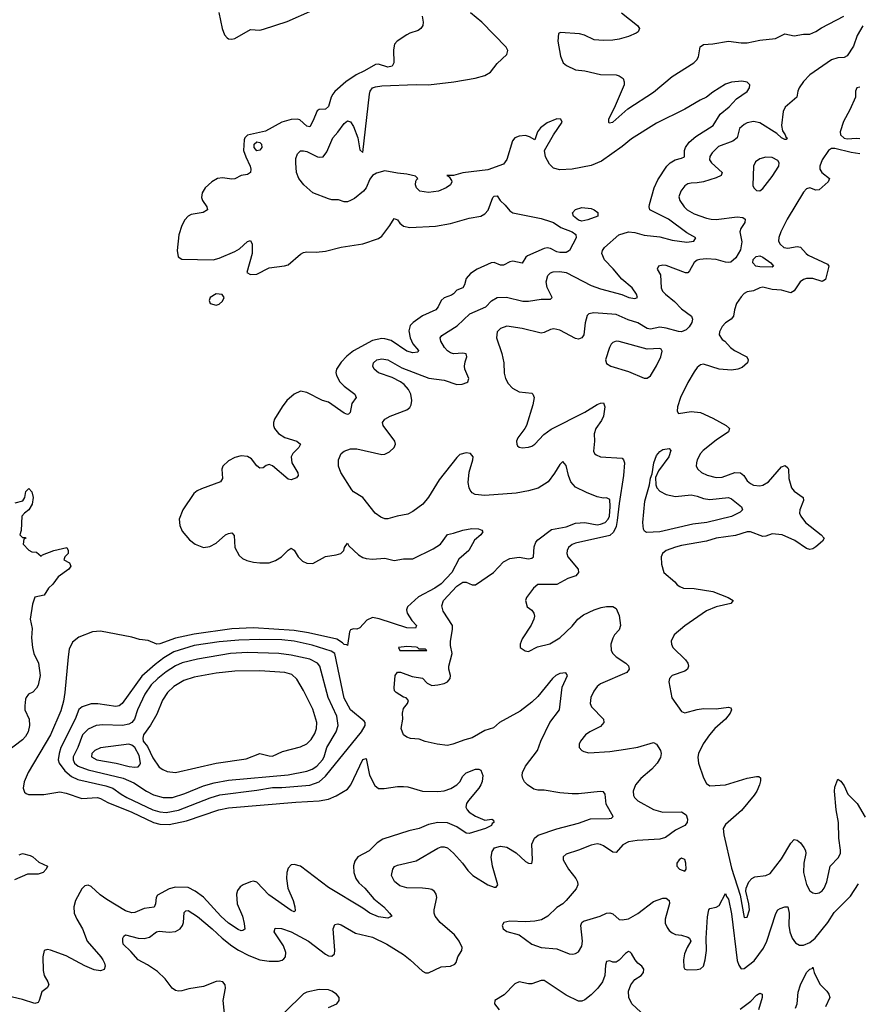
# Model space of a CAD drawing. Header units: inches. Extents: x 2001573 to 2220545, y 644482 to 846830.
# Tile 65 of 256: x 2043312 to 2048681, y 701406 to 707707. Entities that reach past the tile are written whole.
import ezdxf

# ---------------------------------------------------------------- set-up
doc = ezdxf.new("R2010")
doc.units = ezdxf.units.IN
doc.header["$MEASUREMENT"] = 0
doc.layers.add('C0740', color=7, linetype='Continuous')

msp = doc.modelspace()

# ---------------------------------------------------------------- linework, layer by layer
at = {"layer": 'C0740', "color": 5}
for points, elevation in [([(2045889.4, 707730), (2045894.9, 707690), (2045893.1, 707670), (2045881.1, 707650), (2045862.6, 707637.4), (2045810, 707621.2), (2045790, 707610.3), (2045728.1, 707570), (2045712.7, 707550), (2045705.9, 707514.1), (2045708.5, 707431.5), (2045696.1, 707410), (2045670, 707403.4), (2045610, 707423.2), (2045590, 707420.5), (2045520.5, 707379.5), (2045466.3, 707353.7), (2045400.8, 707310), (2045330, 707246.8), (2045317.2, 707230), (2045305.9, 707210), (2045289.7, 707150.3), (2045270, 707134), (2045230, 707132.7), (2045215.9, 707124.1), (2045190, 707058.3), (2045170, 707022.2), (2045150, 707026.2), (2045105.1, 707065.1), (2045090, 707070.5), (2045050, 707067.8), (2044990, 707052.1), (2044886.6, 706993.4), (2044770, 706967.4), (2044753.9, 706950), (2044750, 706937), (2044746, 706870), (2044759.1, 706830), (2044788.3, 706770), (2044793, 706750), (2044790.2, 706729.9), (2044770, 706715.1), (2044730, 706709.7), (2044690, 706688.8), (2044670, 706687.3), (2044610, 706695), (2044578, 706690), (2044543.1, 706670), (2044499, 706630), (2044480.6, 706599.4), (2044475.8, 706570), (2044481.7, 706550), (2044510.2, 706510), (2044514.9, 706490), (2044487.1, 706472.9), (2044410, 706460.4), (2044390, 706448.7), (2044370, 706425.6), (2044350, 706389.8), (2044331.9, 706330), (2044320.6, 706230), (2044327.9, 706190), (2044350, 706174.9), (2044550, 706169.4), (2044590, 706179.7), (2044690, 706222.8), (2044718.7, 706241.3), (2044770, 706288), (2044790, 706293.4), (2044801.6, 706270), (2044799.6, 706210), (2044766.8, 706090), (2044790, 706076.3), (2044830, 706079.3), (2044910, 706118.7), (2045008.5, 706131.5), (2045030, 706138.7), (2045110, 706205.3), (2045130, 706217), (2045150, 706222), (2045210, 706218.7), (2045270, 706225.3), (2045369.8, 706250.2), (2045510, 706271.8), (2045610, 706306.7), (2045630, 706321.6), (2045682.7, 706390), (2045710, 706434), (2045730, 706425.5), (2045745.4, 706405.4), (2045770, 706385.3), (2045810, 706376), (2045975.2, 706384.8), (2046070, 706403.6), (2046190, 706436.5), (2046265.2, 706450), (2046290, 706464.2), (2046312.2, 706487.8), (2046340.7, 706570), (2046350, 706578.4), (2046370, 706580.7), (2046388.2, 706550), (2046420.7, 706520.7), (2046450, 706482.8), (2046470, 706470.7), (2046650, 706434), (2046710, 706415.5), (2046730, 706408.2), (2046776.7, 706376.7), (2046850, 706348.4), (2046872.6, 706332.6), (2046874.3, 706310), (2046831.6, 706230), (2046810, 706218), (2046770, 706217.3), (2046750, 706221.7), (2046710, 706242.8), (2046690, 706246.2), (2046670, 706242.9), (2046563.4, 706196.6), (2046552.6, 706187.4), (2046530, 706147.9), (2046470, 706161.8), (2046450, 706157.7), (2046410, 706136.2), (2046390, 706136.5), (2046350, 706153), (2046330, 706149.9), (2046240.9, 706110), (2046197.6, 706082.4), (2046169.6, 706050.4), (2046160.2, 706010), (2046150, 705991.5), (2046110, 705976.9), (2046088.5, 705951.5), (2046076, 705944), (2046030, 705926.8), (2046010.1, 705909.9), (2045991.3, 705868.7), (2045975.6, 705850), (2045890, 705812.2), (2045831.4, 705770), (2045811.2, 705750), (2045804.5, 705715.5), (2045812.5, 705670), (2045830, 705633.6), (2045866.4, 705590), (2045861, 705579), (2045830, 705575.9), (2045790, 705585.4), (2045690, 705653.2), (2045650, 705665.6), (2045630, 705667), (2045570, 705653.7), (2045450, 705588.4), (2045406.2, 705553.8), (2045370, 705516.2), (2045341.1, 705470), (2045336.8, 705450), (2045339.8, 705430), (2045362.5, 705390), (2045390, 705361.5), (2045456.9, 705310), (2045465.7, 705290), (2045438.2, 705250), (2045427.5, 705192.5), (2045417.6, 705182.4), (2045410, 705179.7), (2045390, 705187.9), (2045290, 705259.2), (2045250, 705269.8), (2045150, 705321.7), (2045110, 705329.2), (2045070, 705311), (2045021.6, 705270), (2044991.6, 705230), (2044943.7, 705150), (2044936.8, 705130), (2044936.5, 705110), (2044943.8, 705090), (2044970, 705058.6), (2045010, 705033.8), (2045086.7, 705010), (2045110.3, 704990), (2045100.2, 704970), (2045060.7, 704930), (2045050.2, 704910), (2045054.2, 704870), (2045092.8, 704807.2), (2045096, 704790), (2045084, 704776), (2045050, 704762.8), (2045030, 704766.8), (2044930, 704851.5), (2044910, 704860.3), (2044890, 704854), (2044870, 704838.7), (2044850, 704836.5), (2044830, 704850.8), (2044796.3, 704896.3), (2044770, 704912.3), (2044730, 704915.2), (2044690, 704904.7), (2044650, 704884.8), (2044613, 704850), (2044605.4, 704830), (2044610.9, 704770), (2044598, 704750), (2044475.5, 704704.5), (2044448.3, 704691.7), (2044426.1, 704673.9), (2044356.1, 704570), (2044334.3, 704510), (2044336.9, 704470), (2044352.9, 704432.9), (2044399.1, 704379.1), (2044434.9, 704350), (2044490, 704329.2), (2044530, 704335.9), (2044570, 704356.9), (2044630, 704409.3), (2044650, 704419.3), (2044670, 704422.8), (2044684.9, 704405), (2044690.2, 704330), (2044717.9, 704277.9), (2044739.6, 704259.6), (2044766.4, 704246.4), (2044810, 704234.8), (2044850.2, 704230.1), (2044910, 704232.1), (2044950, 704245), (2044988.2, 704270), (2045030, 704313.1), (2045050, 704324.2), (2045070, 704312.7), (2045095, 704270), (2045121.8, 704241.8), (2045150, 704228.4), (2045190, 704227.1), (2045270, 704271.4), (2045338.4, 704281.6), (2045368.5, 704291.6), (2045387, 704310), (2045392.7, 704330), (2045410, 704358), (2045420.3, 704340.3), (2045482.3, 704282.3), (2045510, 704265.3), (2045530, 704259.5), (2045570, 704255.6), (2045650, 704260.3), (2045710, 704246.3), (2045770, 704256.5), (2045830, 704255.8), (2045959, 704321), (2046007, 704350), (2046050, 704412.7), (2046090, 704420.4), (2046150, 704441.1), (2046206, 704450), (2046250, 704448), (2046270, 704439.1), (2046278, 704430), (2046264.9, 704410), (2046223.6, 704376.4), (2046187.7, 704310), (2046124.6, 704255.4), (2046078.1, 704170), (2046010, 704096.9), (2045970.8, 704069.2), (2045865.6, 704014.4), (2045794.6, 703950), (2045789.2, 703930), (2045793.4, 703910), (2045822.9, 703862.9), (2045853.4, 703830), (2045846.4, 703813.6), (2045790, 703815.8), (2045612.9, 703872.9), (2045570, 703880.5), (2045535.2, 703864.8), (2045490, 703815.3), (2045470, 703806.2), (2045450, 703808.3), (2045430, 703802.4), (2045423.2, 703790), (2045410, 703702), (2045406.4, 703706.4), (2045390, 703708.3), (2045379.5, 703719.5), (2045341.9, 703741.9), (2045162.2, 703782.2), (2045070, 703797.1), (2044810, 703815.7), (2044670, 703808), (2044430, 703774.7), (2044310, 703748.4), (2044210, 703713.7), (2044191.2, 703711.2), (2044133.8, 703733.8), (2044079.9, 703739.9), (2044030, 703755.1), (2043830, 703794.5), (2043778, 703790), (2043690, 703754.5), (2043650, 703723.7), (2043630, 703679), (2043621.8, 703630), (2043602.1, 703402.1), (2043593.3, 703346.7), (2043576.4, 703283.6), (2043508.5, 703130), (2043366.3, 702890), (2043341.5, 702830), (2043334.9, 702790), (2043343.7, 702763.7), (2043354, 702754), (2043369.3, 702749.3), (2043467.7, 702747.7), (2043570, 702764.9), (2043610, 702756.6), (2043710, 702722.5), (2043810, 702728.7), (2043830, 702722.4), (2043876.4, 702696.4), (2044030, 702635.8), (2044168.7, 702568.7), (2044210, 702558.1), (2044270, 702556.2), (2044379.9, 702580.1), (2044586.3, 702650), (2044650, 702662.6), (2045079.9, 702700.1), (2045230, 702707.4), (2045290, 702719.1), (2045339.2, 702740.8), (2045410, 702783.1), (2045431.2, 702810), (2045510, 702971.6), (2045530, 702979.1), (2045552, 702872), (2045586.1, 702806.1), (2045610, 702786.4), (2045646.4, 702786.4), (2045730, 702799.4), (2045770, 702800.8), (2045796.9, 702796.9), (2045890, 702768.9), (2045990, 702768.2), (2046030, 702772.3), (2046072.7, 702787.3), (2046110.4, 702809.6), (2046131, 702830), (2046150, 702864.9), (2046170, 702886.4), (2046230.5, 702910.5), (2046250.6, 702910.6), (2046264.7, 702904.7), (2046277.3, 702870), (2046272.7, 702832.7), (2046264.6, 702810), (2046252.6, 702790), (2046185, 702710), (2046173, 702690), (2046168.5, 702668.5), (2046177, 702650), (2046190, 702635.8), (2046230, 702610.3), (2046290, 702583.8), (2046334, 702590), (2046345.4, 702585.4), (2046347.3, 702570), (2046337.4, 702562.6), (2046331.7, 702550), (2046294.4, 702530), (2046190, 702498.4), (2046170, 702500.8), (2046110, 702542.3), (2046050, 702567.3), (2045990, 702568.4), (2045930, 702557.1), (2045870, 702530.5), (2045803.2, 702516.8), (2045636.7, 702463.3), (2045600.8, 702439.2), (2045550, 702388.8), (2045476.9, 702350), (2045457.7, 702322.3), (2045448.7, 702291.3), (2045451.3, 702250), (2045465, 702210), (2045483.5, 702183.5), (2045521.7, 702150), (2045580.5, 702080.5), (2045642.8, 702030), (2045678.7, 701990), (2045694, 701970), (2045670, 701957.6), (2045610, 701965.5), (2045553.7, 701990), (2045510, 702021.1), (2045290, 702154.2), (2045110, 702290.9), (2045070, 702301), (2045050, 702298.3), (2045030, 702278), (2045022, 702250), (2045020.6, 702210), (2045029.3, 702150), (2045063.2, 702070), (2045074.5, 702030), (2045076.2, 702003.8), (2045070, 701997.6), (2045050, 702005.5), (2044906.4, 702106.4), (2044830, 702187.4), (2044810, 702194.6), (2044790, 702190.7), (2044742.6, 702170), (2044723.3, 702156.7), (2044706.2, 702133.8), (2044700.1, 702110), (2044704.7, 702050), (2044737.9, 701970), (2044750, 701922.8), (2044752.8, 701887.2), (2044741.7, 701878.3), (2044730, 701877.2), (2044710, 701885.7), (2044650, 701925.9), (2044599.6, 701970), (2044490, 702092.5), (2044435.7, 702130), (2044390, 702153.1), (2044310, 702156.2), (2044270, 702145.8), (2044195.6, 702104.4), (2044185.8, 702090), (2044181.5, 702050), (2044173, 702027), (2044110, 702019.8), (2044050, 701993.6), (2044030, 701992.3), (2043990, 702004.5), (2043870, 702075.9), (2043827.5, 702107.5), (2043770, 702159.8), (2043750, 702168.1), (2043730, 702163.1), (2043710, 702145.1), (2043669.2, 702070), (2043658.5, 702030), (2043661.7, 701990), (2043678.3, 701950), (2043715.2, 701890), (2043744.9, 701810), (2043832.6, 701710), (2043845.2, 701690), (2043855.2, 701670), (2043858.9, 701650), (2043852.3, 701627.7), (2043830, 701620.4), (2043790, 701626), (2043730, 701651.2), (2043610, 701716.6), (2043510, 701752.7), (2043490, 701757.1), (2043470, 701750.5), (2043460.6, 701710), (2043462.4, 701622.4), (2043470, 701590.3), (2043493.5, 701550), (2043499.6, 701530), (2043487.6, 701512.4), (2043454.3, 701485.7), (2043437.7, 701430), (2043430, 701417.7), (2043410, 701411.6), (2043330, 701436.8), (2043230, 701460.2)], 320), ([(2044627.6, 701307.6), (2044614.8, 701430), (2044630.2, 701510.2), (2044627.2, 701530), (2044612.7, 701550), (2044590, 701553.8), (2044570, 701551.2), (2044490, 701521), (2044395.2, 701504.8), (2044350, 701492), (2044330, 701490.4), (2044310, 701494.9), (2044288.9, 701508.9), (2044242.6, 701570), (2044195.3, 701615.3), (2044130, 701659.6), (2044070, 701690.4), (2044024.5, 701744.5), (2043975.8, 701790), (2043972.4, 701810), (2043973, 701830), (2043978, 701842), (2043988.9, 701851.1), (2044069.8, 701829.8), (2044110, 701827.4), (2044143.7, 701836.3), (2044188.4, 701870), (2044205.4, 701874.6), (2044270, 701866.6), (2044310, 701871.3), (2044340.2, 701890), (2044354.2, 701910), (2044360.7, 701930), (2044366, 701994), (2044375.9, 702004.1), (2044390, 702005.6), (2044450, 701967.4), (2044544.5, 701890), (2044609.4, 701829.4), (2044670, 701780.3), (2044712.5, 701752.5), (2044778.6, 701718.6), (2044850, 701691.6), (2044910, 701681.2), (2044970, 701682), (2044992.3, 701687.7), (2045003.5, 701696.5), (2045013.6, 701710), (2045016.5, 701736.5), (2045001, 701781), (2044940.4, 701870), (2044947.4, 701892.6), (2044988.7, 701891.3), (2045049.5, 701870), (2045161.7, 701810), (2045270, 701727.7), (2045290, 701716), (2045310, 701713), (2045327, 701730), (2045330.2, 701750), (2045318.9, 701890), (2045330, 701917), (2045350, 701920.5), (2045370, 701914.7), (2045462.3, 701862.3), (2045570, 701836.5), (2045663.1, 701790), (2045770, 701724.1), (2045812.9, 701690), (2045890, 701617.2), (2045910, 701608), (2045930, 701607.8), (2046010, 701645.4), (2046070.3, 701649.7), (2046097.3, 701662.7), (2046106.2, 701673.8), (2046117.1, 701710), (2046143.8, 701750), (2046144.9, 701770), (2046124.9, 701810), (2046095.6, 701850), (2046004.9, 701930), (2045972.2, 701970), (2045965.7, 701990), (2045966, 702010), (2045982.6, 702090), (2045978.6, 702110), (2045967.8, 702127.8), (2045950, 702139.7), (2045930, 702145.6), (2045890, 702150.2), (2045790.3, 702150.3), (2045745.1, 702165.1), (2045711.3, 702191.3), (2045693.1, 702230), (2045700.9, 702270), (2045712.4, 702287.6), (2045730, 702297.2), (2045850, 702325.1), (2045990, 702406.2), (2046010, 702413.5), (2046030, 702413.5), (2046050, 702406.6), (2046090, 702374), (2046146.6, 702310), (2046181.6, 702261.7), (2046214, 702230), (2046310, 702170.8), (2046350, 702155.4), (2046363.4, 702156.6), (2046372.9, 702170), (2046338.2, 702290), (2046331.5, 702348.5), (2046336.2, 702383.8), (2046352, 702408), (2046390, 702418.7), (2046430, 702411.5), (2046490, 702375.8), (2046550, 702319.8), (2046570, 702308.7), (2046590, 702307.8), (2046595.5, 702330), (2046590.2, 702430), (2046607.1, 702470), (2046631.6, 702488.4), (2046750, 702529.9), (2046890, 702564.4), (2046966.2, 702593.8), (2047085.1, 702594.9), (2047102, 702598), (2047112.2, 702607.8), (2047067, 702687), (2047061.1, 702750), (2047050, 702766), (2047028.6, 702768.6), (2046890, 702753.2), (2046850, 702752.9), (2046770, 702758.9), (2046670, 702776.1), (2046630, 702775.3), (2046603.4, 702783.4), (2046562.4, 702810), (2046544.2, 702830), (2046533.4, 702850), (2046529.1, 702870), (2046531.6, 702890), (2046550.2, 702930), (2046627.1, 703030), (2046649.3, 703090), (2046705.6, 703210), (2046769, 703290), (2046784.7, 703435.3), (2046819.3, 703510), (2046808, 703528), (2046770, 703523.6), (2046744.2, 703510), (2046722.3, 703490), (2046630, 703376.5), (2046590, 703339.1), (2046517.1, 703282.9), (2046384.2, 703210), (2046344.9, 703175.1), (2046290, 703157.3), (2046210, 703110.2), (2046161.6, 703098.4), (2046085.2, 703070), (2046050, 703062.8), (2045984.7, 703070), (2045908.4, 703088.4), (2045870, 703102.8), (2045813.6, 703106.4), (2045790, 703114.8), (2045770, 703131), (2045753.4, 703170), (2045766, 703230), (2045763.7, 703270), (2045770, 703299), (2045796, 703330), (2045801, 703350), (2045786.8, 703366.8), (2045770, 703370.8), (2045722, 703402), (2045712.4, 703412.4), (2045710.3, 703430.3), (2045716.6, 703510), (2045730, 703531.6), (2045750, 703531.7), (2045823.9, 703503.9), (2045890, 703493.8), (2045921.2, 703461.2), (2045950, 703446.8), (2045989.8, 703449.8), (2046030, 703459.4), (2046051.3, 703470), (2046067.3, 703490), (2046069.3, 703510), (2046060.2, 703550), (2046060.2, 703570), (2046080.3, 703650), (2046070, 703702), (2046069.2, 703730), (2046084.1, 703804.1), (2046083.8, 703830), (2046022.8, 703922.8), (2046015.2, 703955.2), (2046025.6, 703990), (2046110, 704082), (2046150, 704107.2), (2046170, 704108), (2046210, 704091.1), (2046230.2, 704089.8), (2046346.5, 704170), (2046410, 704237.6), (2046450, 704258.4), (2046510, 704268.1), (2046570, 704257.1), (2046590, 704260.4), (2046601.7, 704270), (2046605.6, 704334.4), (2046616.2, 704363.8), (2046630, 704378.7), (2046716.4, 704443.6), (2046810, 704462.1), (2046870, 704484.6), (2046930, 704488.8), (2047010, 704474.8), (2047030, 704477.6), (2047060.6, 704490), (2047080.1, 704510), (2047087.6, 704530), (2047092.3, 704592.3), (2047090, 704635.5), (2047070, 704647), (2047050, 704645.3), (2047010, 704654), (2046940.2, 704680.2), (2046870, 704714.6), (2046841.2, 704750), (2046825, 704790), (2046810, 704854), (2046790, 704880.5), (2046770, 704860.4), (2046735.6, 704804.4), (2046694.7, 704750), (2046630.6, 704709.4), (2046570, 704691.3), (2046490, 704676.2), (2046290, 704662.4), (2046228.1, 704668.1), (2046210, 704679.3), (2046196.3, 704696.3), (2046188.9, 704710), (2046184.3, 704744.3), (2046189.4, 704810.6), (2046214.3, 704890), (2046215.8, 704910), (2046198.8, 704930), (2046170, 704935.6), (2046130, 704923.7), (2046110, 704904.4), (2045997, 704763), (2045930, 704650.4), (2045893.2, 704606.8), (2045830, 704560.3), (2045796.6, 704543.4), (2045728.7, 704530), (2045670, 704512.4), (2045650, 704512.4), (2045623.8, 704523.8), (2045588.9, 704548.9), (2045508.9, 704648.9), (2045450, 704686), (2045438, 704698), (2045367.2, 704810), (2045353.4, 704850), (2045353.4, 704890), (2045370.5, 704930), (2045390, 704945.6), (2045430, 704960.5), (2045470, 704959.7), (2045630, 704925), (2045650, 704926.8), (2045678.9, 704941.1), (2045710.3, 704970), (2045718.9, 704990), (2045713.1, 705010), (2045638.4, 705110), (2045635.5, 705130), (2045650.6, 705150), (2045684, 705170), (2045790.2, 705209.8), (2045810, 705226), (2045817.7, 705242.3), (2045823.6, 705270), (2045816, 705310), (2045801.1, 705341.1), (2045773, 705373), (2045750.3, 705390.3), (2045697.5, 705417.5), (2045610, 705447), (2045581.6, 705470), (2045572.4, 705490), (2045577, 705510), (2045598, 705530), (2045630, 705536.8), (2045669.3, 705530), (2045758.5, 705478.5), (2045932, 705412), (2046030, 705400.6), (2046110, 705372.2), (2046145.1, 705374.9), (2046175.1, 705384.9), (2046182, 705390), (2046187.1, 705410), (2046162.4, 705470), (2046159.8, 705490), (2046163.3, 705516.7), (2046175.4, 705550), (2046170, 705567.7), (2046150, 705573.2), (2046090, 705568.7), (2046070, 705574.2), (2046050, 705588.1), (2046031.4, 705610), (2046007.7, 705650), (2046004.2, 705670), (2046014.5, 705685.5), (2046112.8, 705747.1), (2046194.5, 705825.5), (2046297, 705870), (2046331.9, 705908.1), (2046370, 705928.6), (2046429.2, 705930.8), (2046534.1, 705905.9), (2046570, 705906.3), (2046650, 705918.8), (2046710, 705917.4), (2046721.7, 705930), (2046690, 705993), (2046683.5, 706030), (2046694, 706070), (2046710, 706086), (2046727.3, 706092.7), (2046770, 706096.3), (2046810, 706088.4), (2046970, 706006.3), (2047030, 705984.2), (2047167.4, 705947.4), (2047211.3, 705928.7), (2047250, 705923), (2047266.8, 705930), (2047262, 705950), (2047234, 705990), (2047166.9, 706046.9), (2047112.6, 706112.6), (2047056.5, 706170), (2047038.9, 706210), (2047043.7, 706230), (2047057, 706250), (2047147.2, 706330), (2047210, 706349.8), (2047250, 706345.4), (2047310, 706328.4), (2047410, 706316.6), (2047490, 706296), (2047582.4, 706282.4), (2047628, 706290), (2047640.5, 706310), (2047583.1, 706343.1), (2047466, 706430), (2047346.7, 706490), (2047342.2, 706510), (2047345.1, 706525.1), (2047374, 706630), (2047398.5, 706681.5), (2047454.2, 706770), (2047475.6, 706790), (2047509.3, 706810.7), (2047550, 706819.8), (2047567.4, 706830), (2047568.9, 706870), (2047574.8, 706890), (2047597.9, 706922.1), (2047640.5, 706959.5), (2047751, 707030), (2047796.7, 707103.3), (2047854, 707150), (2047900.5, 707199.5), (2047970, 707248.3), (2047983.8, 707270), (2047987.3, 707290), (2047970, 707307.3), (2047934.4, 707314.4), (2047870, 707306.7), (2047830, 707294.9), (2047750, 707243.1), (2047710, 707210.3), (2047667.7, 707192.3), (2047570, 707135.3), (2047390, 707044.6), (2047230, 706944.8), (2047170, 706895), (2047037.9, 706802.1), (2046970, 706774), (2046850, 706750.1), (2046770, 706745.8), (2046730, 706756.9), (2046703.3, 706783.3), (2046678, 706830), (2046672.9, 706870), (2046730, 706969.6), (2046785.5, 707050), (2046776, 707070), (2046750, 707072.9), (2046690, 707045.8), (2046645.8, 707014.2), (2046628, 706990), (2046610, 706938.8), (2046576.7, 706956.7), (2046550, 706964.9), (2046510, 706961.5), (2046482.4, 706950), (2046467.7, 706932.3), (2046430, 706812.4), (2046410, 706782), (2046310, 706745.3), (2046150, 706726), (2046090, 706710.7), (2046046, 706710), (2046062, 706702), (2046077.2, 706677.2), (2046079, 706670), (2046069.2, 706650), (2046042.7, 706630), (2045993.2, 706610), (2045930, 706600.8), (2045874.8, 706610), (2045852.7, 706630), (2045845.5, 706650), (2045847.3, 706672.7), (2045854.4, 706685.6), (2045862, 706690), (2045846, 706706), (2045790, 706718.8), (2045730, 706724), (2045650, 706738.8), (2045595.6, 706724.4), (2045571, 706709), (2045553.5, 706686.5), (2045530, 706630.8), (2045513.6, 706610), (2045456.5, 706563.5), (2045430, 706548.8), (2045410, 706541.7), (2045390, 706542), (2045353.4, 706553.4), (2045310, 706554.6), (2045290, 706559.5), (2045190, 706599.4), (2045132, 706650), (2045098.7, 706690), (2045084, 706730), (2045079.1, 706790), (2045080.9, 706819.1), (2045090, 706848.7), (2045110, 706866.6), (2045130, 706867.6), (2045150, 706863.5), (2045218, 706830), (2045230, 706826.8), (2045255.8, 706830), (2045279.2, 706860.8), (2045316, 706950), (2045350, 706986.6), (2045390, 707042.6), (2045410, 707058.9), (2045430, 707053), (2045450, 707024.2), (2045476.2, 706950), (2045490, 706874), (2045510, 706858), (2045550.8, 707230), (2045556.8, 707250), (2045570, 707269.8), (2045590, 707277.3), (2045630, 707282.9), (2045850, 707292.2), (2045930, 707290.4), (2046090.6, 707309.4), (2046228.3, 707331.7), (2046290.8, 707350), (2046327.3, 707370), (2046370, 707426), (2046430, 707484), (2046437.3, 707510), (2046426, 707530), (2046270.8, 707690), (2046198.8, 707750)], 340), ([(2044587.9, 707752.1), (2044609.2, 707650), (2044624.4, 707610), (2044641.6, 707590), (2044650, 707584.2), (2044670, 707581.7), (2044690, 707586.5), (2044790, 707644.9), (2044850, 707640.8), (2044874.1, 707645.9), (2045024.4, 707695.6), (2045190, 707768.7)], 320), ([(2047165.3, 707750), (2047267, 707670), (2047279.5, 707650), (2047272.7, 707630), (2047259.2, 707620.8), (2047210, 707599.7), (2047150, 707582.6), (2047110, 707575.1), (2047050, 707573.3), (2046990, 707578.5), (2046928.8, 707608.8), (2046897, 707617), (2046774.4, 707625.6), (2046761.4, 707618.6), (2046758.3, 707570), (2046773.8, 707473.8), (2046790.5, 707430.5), (2046812.8, 707412.8), (2046870, 707384.9), (2046930, 707379.1), (2047030, 707356.4), (2047130, 707354), (2047150, 707348), (2047174.8, 707330), (2047183, 707310), (2047181.6, 707290), (2047119, 707141), (2047082.8, 707070), (2047082, 707050), (2047086, 707046), (2047110, 707051), (2047204.6, 707135.4), (2047370, 707243.1), (2047490, 707342.4), (2047628.2, 707430), (2047646.9, 707450), (2047657.3, 707470), (2047667.9, 707532.1), (2047690, 707548.8), (2047750, 707553.2), (2047850, 707569.1), (2047930, 707558.6), (2047970, 707558.8), (2048050, 707576.3), (2048150, 707586.2), (2048210, 707616.5), (2048270, 707604.4), (2048330, 707614), (2048370, 707614.9), (2048410, 707630.2), (2048445.7, 707654.3), (2048587.4, 707730)], 360), ([(2048710, 707668.2), (2048674.3, 707605.7), (2048650, 707536.8), (2048610, 707476.5), (2048590, 707464.7), (2048550, 707462.1), (2048510, 707449.9), (2048370, 707353.1), (2048330, 707311.3), (2048302, 707270), (2048293.8, 707250), (2048288.1, 707210), (2048212.7, 707147.4), (2048200.5, 707119.5), (2048189.5, 707029.5), (2048195.3, 706995.3), (2048213.4, 706970), (2048216.7, 706956.7), (2048225.5, 706950), (2048219.2, 706940.8), (2048210, 706940.5), (2048190, 706951.3), (2048159.6, 706979.6), (2048050, 707046.3), (2048010, 707054.5), (2047970, 707046.6), (2047950, 707037), (2047921.4, 707010), (2047904.7, 706950), (2047877.4, 706930), (2047785.7, 706894.3), (2047744.5, 706855.5), (2047729.5, 706830.5), (2047728.6, 706810), (2047740.6, 706790), (2047808.9, 706730), (2047802.3, 706710), (2047770, 706694.1), (2047690, 706669), (2047650, 706661.8), (2047610, 706661.6), (2047590, 706656), (2047570, 706642.6), (2047544.1, 706610), (2047532.3, 706572.3), (2047539.1, 706550), (2047565.8, 706510), (2047586.3, 706490), (2047630, 706465.4), (2047710, 706435.8), (2047738, 706430), (2047770, 706428.7), (2047905.1, 706445.1), (2047941.3, 706441.3), (2047957.4, 706430), (2047953.8, 706410), (2047928.2, 706370), (2047922, 706350), (2047935.1, 706284.9), (2047926.4, 706233.6), (2047897.7, 706182.2), (2047864.2, 706155.8), (2047850, 706152.1), (2047830, 706154.4), (2047770, 706171.4), (2047710, 706175.8), (2047667.4, 706172.6), (2047650, 706167.2), (2047630, 706153.8), (2047601.1, 706098.9), (2047590, 706087.6), (2047573.9, 706086.1), (2047450, 706134.3), (2047430, 706136.9), (2047401, 706130), (2047394, 706110), (2047414, 706074), (2047419.3, 705990), (2047427.7, 705970), (2047446.2, 705950), (2047504.2, 705904.2), (2047550, 705855.6), (2047612.4, 705810), (2047619.3, 705790), (2047615.9, 705770), (2047599.1, 705740.9), (2047578.4, 705721.6), (2047550, 705710.4), (2047530, 705711.4), (2047450, 705733.4), (2047410, 705738.4), (2047350, 705725.4), (2047330, 705731.4), (2047270, 705767.5), (2047206.8, 705786.8), (2047130, 705819.8), (2046988.8, 705831.2), (2046954.9, 705825.1), (2046945.3, 705814.7), (2046932.9, 705767.1), (2046922.8, 705690), (2046910.1, 705669.9), (2046890, 705663.1), (2046870, 705666), (2046770, 705719.3), (2046732.4, 705727.6), (2046710, 705723.5), (2046670, 705704.1), (2046650, 705700.3), (2046530, 705731.5), (2046430, 705745.6), (2046389.4, 705730.6), (2046368.7, 705710), (2046364.6, 705670), (2046399.7, 705570), (2046411.7, 705510), (2046414.2, 705445.8), (2046423.1, 705410), (2046438.5, 705378.5), (2046467.7, 705347.8), (2046510, 705326), (2046590, 705316.4), (2046598, 705310), (2046604.9, 705290), (2046597.1, 705242.9), (2046556.4, 705110), (2046546.4, 705090), (2046501.3, 705030), (2046493, 705010), (2046494, 704990), (2046499.8, 704979.8), (2046510, 704970.8), (2046530, 704968), (2046570, 704970.4), (2046590, 704977.1), (2046610, 704990.6), (2046668.5, 705051.5), (2046713.8, 705086.2), (2046930, 705196), (2047010, 705244.6), (2047030, 705252.9), (2047050, 705254), (2047058, 705230), (2047050.2, 705170), (2047037.1, 705142.9), (2047001.4, 705090), (2046990, 705057.2), (2046991.3, 705010), (2046985.2, 704945.2), (2046992.4, 704930), (2047002, 704922), (2047030, 704909.1), (2047170, 704900.9), (2047178.6, 704890), (2047183.7, 704870), (2047178.3, 704790), (2047150, 704611.3), (2047137.7, 704502.3), (2047130, 704464.5), (2047113.7, 704426.3), (2047090, 704406.8), (2046870, 704356.8), (2046850, 704348.6), (2046826.7, 704330), (2046816.1, 704310), (2046814.9, 704290), (2046822, 704270), (2046886.5, 704190), (2046888.9, 704170), (2046872.7, 704147.3), (2046821.6, 704130), (2046750, 704092.7), (2046630, 704092), (2046601.1, 704070), (2046557.3, 704010), (2046550.6, 703990), (2046561.6, 703950), (2046590, 703928.9), (2046604.7, 703910), (2046608.3, 703890), (2046604.5, 703870), (2046587.5, 703832.5), (2046530, 703745.2), (2046515.5, 703710), (2046516, 703690), (2046547.7, 703667.7), (2046570, 703662.8), (2046627.1, 703692.9), (2046707.2, 703712.8), (2046770, 703750.4), (2046850, 703826.7), (2046886, 703870), (2046922.5, 703897.5), (2046989.4, 703930), (2047034.8, 703945.2), (2047070, 703951.3), (2047110, 703951.3), (2047130, 703938), (2047150, 703894.3), (2047157.9, 703830), (2047150, 703801.8), (2047120.2, 703770), (2047108.5, 703750), (2047097.7, 703710), (2047099.7, 703670), (2047110.2, 703650.1), (2047130.1, 703630.1), (2047192.6, 703590), (2047210, 703571.5), (2047214.5, 703550), (2047199.3, 703530), (2047030, 703456.1), (2047010, 703438.9), (2046988.9, 703410), (2046969, 703370), (2046964, 703330), (2046972.9, 703310), (2047050.3, 703230), (2047051.7, 703210), (2047030, 703184.4), (2046963, 703150), (2046935.5, 703130), (2046903, 703090), (2046894.8, 703070), (2046894.8, 703050), (2046911, 703030), (2046922.8, 703022.8), (2046954.9, 703014.9), (2047090, 703024.2), (2047190, 703038.6), (2047270, 703052.4), (2047370, 703080.9), (2047390, 703070.2), (2047414, 703030), (2047418.4, 703010), (2047414.8, 702985.2), (2047393.2, 702950), (2047359.5, 702910), (2047288.4, 702850), (2047254, 702810), (2047239.1, 702770), (2047242.3, 702742.3), (2047247.6, 702730), (2047270, 702708.1), (2047370, 702652.8), (2047430, 702635.4), (2047550, 702637.1), (2047577.9, 702617.9), (2047586.7, 702590), (2047585.2, 702570), (2047569.5, 702550.5), (2047510, 702519.9), (2047446.6, 702473.4), (2047410, 702463.2), (2047264.7, 702455.3), (2047210, 702444.8), (2047174.3, 702425.7), (2047130, 702378.5), (2047110, 702379.8), (2047050, 702419.7), (2047030, 702429.7), (2047010, 702433.3), (2046970, 702425.1), (2046890, 702392.6), (2046810, 702367.3), (2046790.5, 702350), (2046792, 702330), (2046826.5, 702270), (2046873.6, 702210), (2046883.2, 702190), (2046886, 702170), (2046875.4, 702144.6), (2046810, 702069.4), (2046790, 702049.4), (2046750, 702025.2), (2046694, 701970), (2046652.6, 701947.4), (2046610, 701938), (2046550, 701933.6), (2046450, 701938.4), (2046412, 701930), (2046401, 701910), (2046406.8, 701890), (2046430, 701871), (2046510, 701850.8), (2046590.8, 701790), (2046651.3, 701770), (2046750, 701761.8), (2046830, 701728.9), (2046853.3, 701726.7), (2046870, 701730.3), (2046890, 701742), (2046910, 701778.8), (2046915.1, 701810), (2046904.4, 701910), (2046911, 701929), (2046921.6, 701938.4), (2047029.2, 701970), (2047070, 701988.8), (2047090, 701991.7), (2047110, 701986), (2047150, 701948.4), (2047170, 701946.7), (2047210, 701953.7), (2047270, 701986.7), (2047370, 702062.9), (2047430, 702086.2), (2047450, 702084.9), (2047470.2, 702070.2), (2047471.5, 702051.5), (2047443.6, 701950), (2047445.4, 701925.4), (2047457.4, 701897.4), (2047470, 701879.3), (2047490, 701862.4), (2047510, 701853.7), (2047550, 701849), (2047590, 701835.6), (2047600.5, 701830), (2047608.5, 701810), (2047584.7, 701770), (2047568, 701730), (2047561.7, 701690), (2047563.4, 701643.4), (2047570.7, 701630.7), (2047585.8, 701625.8), (2047650, 701628.7), (2047670, 701634), (2047689.8, 701650.2), (2047700.9, 701690), (2047708.2, 701750), (2047707.2, 701830), (2047714.7, 701965.3), (2047724, 702010), (2047730, 702019.3), (2047770, 702028.5), (2047790, 702039.3), (2047830, 702114.8), (2047836.5, 702096.5), (2047850, 702078), (2047870, 701984), (2047905.6, 701685.6), (2047915.7, 701655.7), (2047930, 701633.1), (2047950, 701635.3), (2048015.1, 701684.9), (2048074.6, 701765.4), (2048095.4, 701810), (2048152.5, 701987.5), (2048165.4, 702010), (2048181, 702019), (2048210.3, 702030.4), (2048230.2, 702030.2), (2048239, 701990), (2048236.8, 701910), (2048242.3, 701870), (2048256.5, 701830), (2048279.3, 701799.3), (2048305, 701785), (2048330, 701784.7), (2048370, 701801), (2048405.8, 701830), (2048486, 701930), (2048526.5, 701993.5), (2048630, 702097.4), (2048683, 702177)], 360), ([(2048690, 707275.1), (2048672, 707270), (2048662.8, 707250), (2048663, 707210), (2048627.6, 707130), (2048585.4, 707054.6), (2048564.1, 706990), (2048566.5, 706970), (2048590, 706949.4), (2048610, 706943.6), (2048670, 706948.3), (2048690, 706945.7)], 380), ([(2048690, 706849.2), (2048635.9, 706855.9), (2048530, 706883.4), (2048510, 706882.4), (2048490, 706869.8), (2048450.1, 706810), (2048433.6, 706770), (2048434, 706750), (2048447.3, 706730), (2048495.8, 706690), (2048487.4, 706670), (2048430, 706619.1), (2048410, 706616), (2048370, 706631.6), (2048350, 706623.4), (2048330, 706603.9), (2048226, 706430), (2048185.3, 706350), (2048172.1, 706312.1), (2048171.1, 706290), (2048179.7, 706270), (2048204.9, 706250), (2048230, 706245.5), (2048290, 706256), (2048310, 706251.3), (2048346.9, 706210), (2048360.8, 706200.8), (2048482.8, 706142.8), (2048492.4, 706130), (2048470, 706044.5), (2048450, 706032.1), (2048390, 706050.5), (2048350, 706049.9), (2048330, 706044.1), (2048309.7, 706030.3), (2048270, 705970.9), (2048250, 705959.8), (2048190, 705976.8), (2048130, 705979.9), (2048070, 705996.2), (2048050, 705991.6), (2048010, 705970.7), (2047970, 705965.7), (2047950, 705954.3), (2047930, 705933.8), (2047902, 705890), (2047887.4, 705850), (2047882.8, 705810), (2047866.3, 705790), (2047830, 705765.9), (2047810, 705743.7), (2047792.7, 705710), (2047790.6, 705690), (2047810, 705660.5), (2047826.7, 705650), (2047863.2, 705610), (2047888, 705590), (2047966.5, 705550), (2047976.3, 705530), (2047972.5, 705510), (2047937.9, 705482.1), (2047909.2, 705470.8), (2047870, 705464.6), (2047791.1, 705471.1), (2047690, 705502), (2047670, 705497.9), (2047650, 705480.2), (2047630, 705453.5), (2047590, 705385.2), (2047542.6, 705290), (2047523.7, 705230), (2047522, 705202), (2047530, 705186.9), (2047610, 705199.7), (2047670, 705193.2), (2047750, 705156.4), (2047835.5, 705110), (2047855.3, 705090), (2047850.2, 705069.8), (2047770, 705016.9), (2047688.7, 704950), (2047670.3, 704930), (2047649, 704890), (2047644.6, 704870), (2047643.7, 704850), (2047652.7, 704830), (2047678, 704810), (2047712.7, 704792.7), (2047770, 704776.5), (2047810, 704778.9), (2047890, 704809.3), (2047926, 704806), (2047947.9, 704790), (2047970, 704756), (2047990, 704738.2), (2048010, 704727.7), (2048050, 704723.2), (2048070, 704727.6), (2048106.2, 704750), (2048190, 704844.9), (2048213.3, 704853.3), (2048230, 704839.3), (2048233.5, 704830), (2048236.5, 704770), (2048252.9, 704710), (2048270, 704688.9), (2048328.8, 704648.8), (2048330.2, 704630), (2048306.4, 704570), (2048305.4, 704550), (2048313, 704530), (2048343.9, 704490), (2048443.7, 704410), (2048461.6, 704390), (2048452.2, 704370), (2048410, 704334.5), (2048390, 704320.4), (2048370, 704315.4), (2048350, 704322.6), (2048274.9, 704374.9), (2048193.6, 704410), (2048130, 704415.7), (2048090, 704400.7), (2048070, 704399.5), (2047991.3, 704428.7), (2047970, 704429.1), (2047894.8, 704405.2), (2047770, 704388.5), (2047710, 704370.5), (2047550, 704342.5), (2047510, 704331.6), (2047450, 704309.6), (2047426.4, 704290), (2047419.5, 704270), (2047421.7, 704221.7), (2047436.3, 704170), (2047505.5, 704110), (2047520.7, 704090), (2047538.5, 704078.6), (2047562, 704070), (2047630, 704067.1), (2047750, 704047.7), (2047847.3, 704010), (2047880.7, 703990), (2047864.9, 703970), (2047770, 703949.1), (2047710, 703924.6), (2047571.3, 703828.7), (2047502, 703770), (2047483.7, 703730), (2047484.2, 703710), (2047493.1, 703690), (2047574.9, 703610), (2047589.1, 703590), (2047594, 703570), (2047587, 703550), (2047570, 703537.2), (2047490, 703509.8), (2047471.3, 703490), (2047468.3, 703470), (2047486.9, 703366.9), (2047550, 703279.7), (2047570, 703270.2), (2047650, 703293.4), (2047690, 703298.9), (2047770, 703297.1), (2047850, 703307.4), (2047864.1, 703304.1), (2047870, 703291.3), (2047860.2, 703270), (2047830, 703230.8), (2047763.2, 703170), (2047727.6, 703130), (2047687.1, 703072.9), (2047657.7, 703010), (2047652.9, 702987.1), (2047657.2, 702950), (2047690, 702855.2), (2047710, 702819.7), (2047730, 702803.8), (2047830, 702811.1), (2047970, 702853.8), (2048030, 702864.7), (2048043.9, 702863.9), (2048055.1, 702855.1), (2048055.3, 702835.3), (2048048.4, 702810), (2048031.1, 702770), (2048014.8, 702745.2), (2047934.2, 702645.8), (2047830, 702556.1), (2047816.6, 702530), (2047820.1, 702490), (2047870, 702276.5), (2047923.6, 702103.6), (2047950, 701960.7), (2047970, 701964), (2047984.2, 702010), (2047979.7, 702050), (2047960.4, 702130), (2047962.3, 702150), (2047980.4, 702190), (2047998.9, 702210), (2048018, 702222), (2048090, 702230.3), (2048116.2, 702243.8), (2048190, 702336), (2048250, 702437.1), (2048270, 702461.3), (2048290, 702456.5), (2048310, 702438.3), (2048332.7, 702410), (2048342.4, 702390), (2048346, 702370), (2048332.4, 702310), (2048330.2, 702249.8), (2048350, 702173), (2048370, 702132.7), (2048390, 702119.5), (2048410, 702116), (2048430, 702119.6), (2048450, 702132.4), (2048462.6, 702150), (2048479.2, 702190), (2048501.1, 702290), (2048553.7, 702346.3), (2048566.3, 702373.7), (2048567.5, 702392.5), (2048556.4, 702470), (2048553.9, 702570), (2048538.6, 702650), (2048527.9, 702770), (2048530, 702794.8), (2048550, 702847.3), (2048570, 702834.9), (2048590, 702804.4), (2048614.8, 702750), (2048672.6, 702690), (2048724.4, 702604.4)], 380), ([(2043284.1, 704615.9), (2043333.1, 704626.9), (2043345.1, 704650), (2043352.5, 704687.5), (2043370, 704706), (2043390, 704686), (2043397.6, 704650), (2043393.1, 704606.9), (2043370.3, 704569.7), (2043343, 704550), (2043325.3, 704530), (2043322.8, 704437.2), (2043314, 704410), (2043330, 704394), (2043350, 704394), (2043351.3, 704390), (2043338, 704382), (2043334, 704350), (2043370, 704312), (2043390, 704302), (2043419.6, 704299.6), (2043450, 704274), (2043458, 704282), (2043530, 704311), (2043614, 704330), (2043622, 704310), (2043622, 704290), (2043602, 704270), (2043594, 704250), (2043630.7, 704230.7), (2043638.8, 704210), (2043626, 704190), (2043558, 704142), (2043524.9, 704095.1), (2043496, 704070), (2043470, 704025.2), (2043410, 704012.3), (2043393.4, 703966.6), (2043378.4, 703870), (2043392, 703810), (2043388.6, 703751.4), (2043393.4, 703690), (2043403.9, 703650), (2043432.9, 703590), (2043442.5, 703510), (2043431.1, 703448.9), (2043420.9, 703430), (2043396, 703404), (2043368, 703390), (2043353, 703370), (2043350, 703358), (2043344.4, 703315.6), (2043346, 703290), (2043374, 703230), (2043374.2, 703190), (2043366.1, 703150), (2043350, 703119.4), (2043330, 703098.2), (2043222.9, 703017.1)], 280), ([(2043310, 702362.8), (2043330, 702371.1), (2043379, 702359), (2043395.5, 702350), (2043435.3, 702315.3), (2043490.7, 702290), (2043482.8, 702270), (2043462.8, 702250), (2043430, 702238.9), (2043361.8, 702238.2), (2043278.1, 702201.9)], 280), ([(2047315.8, 701330), (2047230.3, 701410), (2047211.3, 701450), (2047209.3, 701490), (2047224.7, 701530), (2047250, 701564), (2047291.6, 701590), (2047306.3, 701610), (2047308.7, 701630), (2047294.4, 701650), (2047269.3, 701669.3), (2047252, 701690), (2047230, 701730.8), (2047219.5, 701739.5), (2047210, 701743.8), (2047190, 701731.8), (2047150, 701688.8), (2047130, 701676.5), (2047110, 701676.5), (2047090, 701684.4), (2047070, 701680.7), (2047063.3, 701656.7), (2047058.2, 701590), (2047042.4, 701550), (2047013.3, 701510), (2046970, 701465.7), (2046930, 701435.3), (2046910, 701426.7), (2046890, 701426.4), (2046810, 701463.6), (2046670, 701558.3), (2046650, 701558), (2046590, 701536), (2046570, 701536), (2046510, 701550.4), (2046482, 701538), (2046413.2, 701466.8), (2046353.2, 701430), (2046352.7, 701410), (2046380.9, 701370)], 340), ([(2048279.5, 701380.5), (2048290.6, 701410), (2048295.8, 701484.2), (2048310, 701530.4), (2048350, 701610.3), (2048370, 701631.8), (2048385.1, 701634.9), (2048390, 701644.7), (2048397.4, 701610), (2048434.3, 701534.3), (2048479.3, 701490), (2048492.4, 701470), (2048498, 701450), (2048470.3, 701390)], 340), ([(2045290, 701386.2), (2045341.6, 701410), (2045358.4, 701430), (2045358.4, 701450), (2045339.5, 701470), (2045310, 701490.2), (2045290, 701497.6), (2045230, 701500.7), (2045150, 701482.8), (2045130, 701473.1), (2045010, 701355.6)], 340), ([(2047925.5, 701374.5), (2047993.6, 701426.4), (2048030, 701464.4), (2048050, 701477.1), (2048066, 701470), (2048064.9, 701450), (2048041.1, 701370)], 340)]:
    msp.add_lwpolyline(points, dxfattribs=dict(at, elevation=elevation))
for points, elevation in [([(2044830, 706867.9), (2044812.4, 706890), (2044813.7, 706910), (2044830, 706924.4), (2044850, 706920.9), (2044860.2, 706910), (2044861.5, 706890), (2044850, 706871.6)], 320), ([(2048090, 706827.1), (2048050, 706817.2), (2048023, 706797), (2048010.2, 706770), (2048005.5, 706645.5), (2048012.4, 706630), (2048030, 706614), (2048050, 706612.6), (2048070, 706626), (2048130, 706702.8), (2048171.5, 706770), (2048174, 706790), (2048165, 706805), (2048130, 706824)], 380), ([(2046910, 706417.4), (2046890, 706424.1), (2046857.6, 706450), (2046852.3, 706470), (2046870, 706492.2), (2046910, 706504.2), (2046970, 706497.6), (2046991, 706490), (2047013.4, 706473.4), (2047012.7, 706450), (2046950, 706426)], 320), ([(2048130, 706124.2), (2048050, 706125.4), (2048025.1, 706130), (2048005.4, 706150), (2048007.3, 706172.7), (2048027.6, 706192.4), (2048050, 706195.5), (2048070, 706186.4), (2048120.3, 706150), (2048139.1, 706130)], 360), ([(2044570, 705952.7), (2044531.3, 705930), (2044526, 705910), (2044532, 705890), (2044570, 705880.7), (2044590, 705887.3), (2044610, 705904.7), (2044622, 705930), (2044608.9, 705948.9)], 320), ([(2047130, 705649.6), (2047110, 705641.6), (2047098.4, 705630), (2047087.4, 705610), (2047063, 705530), (2047070, 705507.7), (2047096, 705490), (2047210, 705454.9), (2047310, 705412.6), (2047330, 705413.4), (2047350, 705428.4), (2047390, 705492.2), (2047416.1, 705550), (2047424.8, 705584.7), (2047418.4, 705598.4), (2047410, 705602.4), (2047330, 705599.1), (2047150, 705648.3)], 380), ([(2047510, 704656.3), (2047610, 704666.6), (2047650, 704658.5), (2047690, 704642.3), (2047730, 704636.6), (2047850, 704648.9), (2047870, 704639.6), (2047934, 704590), (2047938.8, 704570), (2047924.7, 704555.3), (2047870, 704527.6), (2047710.7, 704490), (2047621.8, 704478.2), (2047410, 704428.9), (2047325, 704425), (2047313, 704433), (2047305.9, 704445.9), (2047300.9, 704490), (2047314.9, 704625.1), (2047343.2, 704730), (2047350, 704773.4), (2047360.3, 704799.7), (2047372.5, 704870), (2047390, 704917.3), (2047410, 704943.9), (2047430, 704955.5), (2047470, 704962.4), (2047481.3, 704950), (2047468.1, 704910), (2047400.8, 704819.2), (2047382.6, 704777.4), (2047384.2, 704730), (2047392.2, 704710), (2047410, 704689.3), (2047450, 704669.4)], 360), ([(2044850, 703741.5), (2044715.9, 703735.9), (2044590, 703726.6), (2044430, 703702), (2044299.3, 703660.7), (2044235.8, 703624.2), (2044178.9, 703581.1), (2044094.2, 703505.8), (2043969.3, 703330.7), (2043950, 703315.6), (2043928.2, 703311.8), (2043811.7, 703328.3), (2043770, 703328.5), (2043713, 703310), (2043690, 703292.6), (2043667.6, 703230), (2043576.4, 703050), (2043564.6, 703010), (2043559.4, 702970), (2043564.5, 702950), (2043600.3, 702900.3), (2043643.7, 702863.7), (2043685.5, 702845.5), (2043864.8, 702804.8), (2043909.1, 702790), (2043961.3, 702750), (2043997.4, 702730), (2044163.8, 702650), (2044210, 702638), (2044250, 702633.7), (2044330, 702648), (2044532.1, 702727.9), (2044594, 702746), (2044830, 702776.1), (2044930, 702793.3), (2044990, 702793.5), (2045170, 702808.9), (2045230, 702830.2), (2045270, 702865.4), (2045500.5, 703150), (2045524.7, 703190), (2045523.6, 703210), (2045517.2, 703217.2), (2045430, 703289.7), (2045390, 703365.1), (2045330, 703651), (2045306.7, 703666.7), (2045183.9, 703703.9), (2045069.9, 703729.9), (2044990, 703737.3)], 340), ([(2045790, 703695.8), (2045738, 703690), (2045746.8, 703670), (2045750, 703669.4), (2045910, 703669.2), (2045918, 703670), (2045910, 703678), (2045870, 703678), (2045858, 703690), (2045850, 703691.1)], 340), ([(2044770, 703656.8), (2044661.6, 703650), (2044450, 703615.6), (2044352, 703592), (2044310, 703572.8), (2044250, 703532.9), (2044195.7, 703490), (2044154.4, 703450), (2044114, 703390), (2044065.7, 703290), (2044046.8, 703230), (2044030, 703209.1), (2044010, 703198.7), (2043970, 703191.1), (2043844.9, 703195.1), (2043801.6, 703190), (2043750, 703167.6), (2043715.1, 703130), (2043684.6, 703050), (2043654.5, 702990), (2043654.2, 702970), (2043663.8, 702950), (2043685.9, 702930), (2043750, 702905.8), (2043974, 702854), (2044043.6, 702823.6), (2044123.8, 702770), (2044170, 702747.2), (2044230, 702728.9), (2044290, 702728.5), (2044370, 702754.7), (2044490, 702803.9), (2044556.3, 702823.7), (2044650, 702840.9), (2045030, 702874.9), (2045150, 702896.9), (2045185.6, 702910), (2045213.6, 702930), (2045250, 702969.5), (2045261.2, 702990), (2045278.5, 703050), (2045337.7, 703150), (2045350.7, 703190.7), (2045341.6, 703250), (2045287.8, 703370), (2045233.1, 703570), (2045218.2, 703590), (2045170, 703614.8), (2045050, 703641.2), (2044970.3, 703650.3)], 360), ([(2044850, 703540.9), (2044690, 703537.5), (2044570, 703524.1), (2044430, 703500.3), (2044362.4, 703477.6), (2044299.5, 703440.5), (2044259.3, 703400.7), (2044227.4, 703352.6), (2044190, 703262), (2044150, 703191.6), (2044105.2, 703130), (2044099.7, 703110), (2044102.4, 703090), (2044130, 703054.9), (2044163.7, 702983.7), (2044204.4, 702924.4), (2044228, 702908), (2044256.2, 702896.2), (2044310, 702889.5), (2044571.1, 702948.9), (2044762.4, 702977.6), (2044850, 703011.8), (2044910, 702995.6), (2044930, 702994.6), (2044995.7, 703024.3), (2045110, 703054.7), (2045150, 703072.9), (2045178.4, 703101.6), (2045201.1, 703138.9), (2045212.5, 703170), (2045213.8, 703210), (2045190, 703294), (2045130, 703413.8), (2045086.6, 703486.6), (2045055.5, 703515.5), (2045010, 703528.6)], 380), ([(2044010.6, 703070.6), (2043830, 703046.8), (2043792.9, 703030), (2043773.1, 703010), (2043771, 702990), (2043807, 702970), (2043930, 702948.3), (2044012.4, 702927.6), (2044050, 702923), (2044070, 702925.2), (2044082.4, 702937.6), (2044086.2, 702950), (2044077.7, 702997.7), (2044048.7, 703048.7), (2044030, 703063.8)], 380), ([(2047550, 702342), (2047534, 702330), (2047519.1, 702310), (2047519.1, 702290), (2047537.3, 702270), (2047570, 702258), (2047579.6, 702270), (2047577.6, 702310), (2047570, 702332)], 380)]:
    msp.add_lwpolyline(points, close=True, dxfattribs=dict(at, elevation=elevation))

doc.saveas('drawing.dxf')
